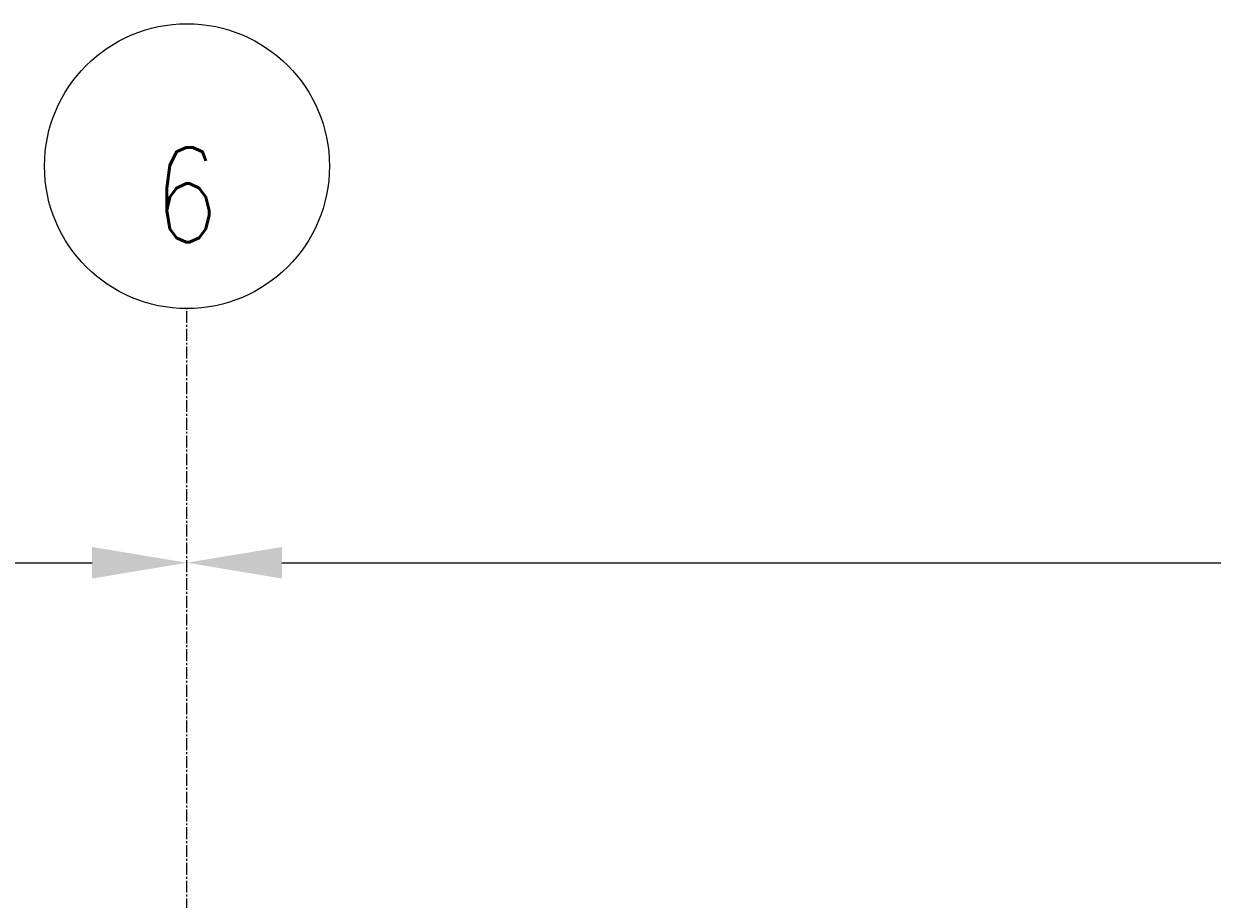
# Model space of a CAD drawing. Header units: inches. Extents: x -169 to 2787, y 589 to 946.
# Tile 44 of 45: x 2352 to 2427, y 867 to 922. Entities that reach past the tile are written whole.
import ezdxf

# ---------------------------------------------------------------- set-up
doc = ezdxf.new("R2010")
doc.units = ezdxf.units.IN
doc.header["$MEASUREMENT"] = 0
doc.linetypes.add('CENTER2', pattern=[1.125, 0.75, -0.125, 0.125, -0.125])
for name, color, linetype in [('S-ANNO-DIMS', 1, 'Continuous'), ('S-GRID', 1, 'CENTER2'), ('S-GRID-IDEN', 1, 'Continuous')]:
    doc.layers.add(name, color=color, linetype=linetype)
doc.styles.add('Annotative', font='romans.shx', dxfattribs={"width": 0.8, "height": 0.125})
doc.dimstyles.new('Annotative', dxfattribs={"dimscale": 0, "dimtxt": 0.125, "dimasz": 0.125, "dimexe": 0.18, "dimexo": 0.0625, "dimgap": 0.09, "dimtad": 1, "dimdec": 3, "dimzin": 3, "dimdsep": 46, "dimlunit": 4, "dimtxsty": 'Annotative', "dimcen": 0.09, "dimclrt": 2, "dimazin": 2, "dimtfac": 1, "dimtdec": 3, "dimtmove": 0, "dimatfit": 0, "dimfxl": 1, "dimtfill": 1, "dimfrac": 2, "dimtolj": 1, "dimtzin": 0, "dimarcsym": 0})

# ---------------------------------------------------------------- blocks, each defined once
blk = doc.blocks.new('Grid - Circle 3_8_-570341-TRENCH COVER LAYOUT PLAN Copy 1')
at = {"layer": 'S-GRID-IDEN'}
blk.add_circle((0, 0), 0.1875, dxfattribs=at)
blk = doc.blocks.new('*D45')
at = {"layer": 'Defpoints', "color": 0, "transparency": 16777216}
for p in [(2362.533, 888.092), (2362.533, 857.206), (2050.533, 849.206)]:
    blk.add_point(p, dxfattribs=at)
at = {"layer": 'S-ANNO-DIMS', "color": 0, "lineweight": -2, "transparency": 16777216}
blk.add_line((2056.533, 888.092), (2356.533, 888.092), dxfattribs=at)
at = {"layer": 'S-ANNO-DIMS', "color": 0, "transparency": 16777216}
for points in [[(2056.533, 889.092), (2056.533, 887.092), (2050.533, 888.092)], [(2356.533, 889.092), (2356.533, 887.092), (2362.533, 888.092)]]:
    blk.add_solid(points, dxfattribs=at)
at = {"layer": 'S-ANNO-DIMS', "color": 2, "lineweight": -3, "transparency": 16777216, "insert": (2206.533, 895.984), "char_height": 6, "width": 221.19377, "attachment_point": 5, "style": 'Annotative'}
blk.add_mtext('\\A1;26 TRENCH COVER PLATES @ 12" OC = 26\'-0"', dxfattribs=at)
blk = doc.blocks.new('*D46')
at = {"layer": 'Defpoints', "color": 0, "transparency": 16777216}
for p in [(2770.533, 888.092), (2362.533, 857.206), (2770.533, 837.699)]:
    blk.add_point(p, dxfattribs=at)
at = {"layer": 'S-ANNO-DIMS', "color": 0, "lineweight": -2, "transparency": 16777216}
for p, q in [((2770.533, 840.699), (2770.533, 896.732)), ((2368.533, 888.092), (2764.533, 888.092))]:
    blk.add_line(p, q, dxfattribs=at)
at = {"layer": 'S-ANNO-DIMS', "color": 0, "transparency": 16777216}
for points in [[(2368.533, 889.092), (2368.533, 887.092), (2362.533, 888.092)], [(2764.533, 889.092), (2764.533, 887.092), (2770.533, 888.092)]]:
    blk.add_solid(points, dxfattribs=at)
at = {"layer": 'S-ANNO-DIMS', "color": 2, "lineweight": -3, "transparency": 16777216, "insert": (2566.533, 895.984), "char_height": 6, "width": 221.19377, "attachment_point": 5, "style": 'Annotative'}
blk.add_mtext('\\A1;34 TRENCH COVER PLATES @ 12" OC = 34\'-0"', dxfattribs=at)

msp = doc.modelspace()

# ---------------------------------------------------------------- linework, layer by layer
at = {"layer": 'S-GRID', "lineweight": -3}
msp.add_line((2362.5328, 727.749), (2362.5328, 904.1514), dxfattribs=at)

# ---------------------------------------------------------------- block references
at = {"layer": 'S-GRID-IDEN', "lineweight": -3, "xscale": 47.99999999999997, "yscale": 47.99999999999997, "zscale": 47.99999999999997}
msp.add_blockref('Grid - Circle 3_8_-570341-TRENCH COVER LAYOUT PLAN Copy 1', (2362.5328, 913.1514), dxfattribs=at)

# ---------------------------------------------------------------- texts
at = {"layer": 'S-GRID-IDEN', "lineweight": -3, "insert": (2362.4852, 911.3415), "char_height": 6, "width": 4.898268, "attachment_point": 5, "line_spacing_factor": 0.981704, "style": 'Annotative'}
msp.add_mtext('\\pxqc,t3.2,6.4,9.6,12.8,16,19.2,22.4,25.6,28.8,32,35.2,38.4,41.6,44.8,48,51.2,54.4,57.6,60.8,64,67.2,70.4,73.6,76.8,80,83.2,86.4,89.6,92.8,96,99.2,102.4;{6}', dxfattribs=at)

# ---------------------------------------------------------------- dimensions: what is measured, and where the dimension line sits
at = {"layer": 'S-ANNO-DIMS', "lineweight": -3}
for base, p1, p2, text, override, picture, middle in [((2362.5328, 888.0925), (2050.5328, 849.2059), (2362.5328, 857.2059), '26 TRENCH COVER PLATES @ 12" OC = <>', {"dimpost": '\\X', "dimse1": 1, "dimse2": 1, "dimtfill": 0}, '*D45', (2206.5328, 895.9839)), ((2770.5328, 888.0925), (2362.5328, 857.2059), (2770.5328, 837.6991), '34 TRENCH COVER PLATES @ 12" OC = <>', {"dimpost": '\\X', "dimse1": 1, "dimtfill": 0}, '*D46', (2566.5328, 895.9839))]:
    dim = msp.add_linear_dim(base=base, p1=p1, p2=p2, text=text, dimstyle='Annotative', override=override, dxfattribs=at)
    dim.commit()
    dim.dimension.update_dxf_attribs({"geometry": picture, "text_midpoint": middle})

doc.saveas('drawing.dxf')
